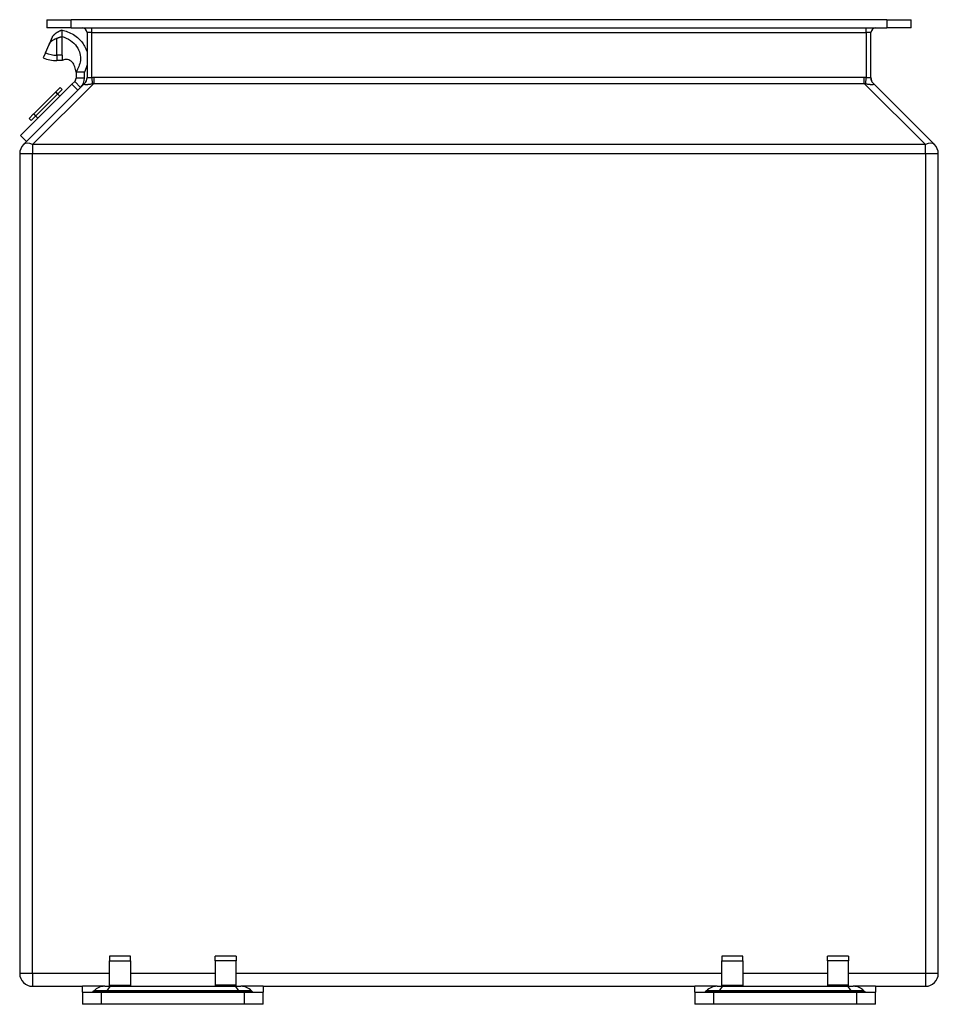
# Model space of a CAD drawing. Header units: inches. Extents: x 4.7 to 53.3, y 4.9 to 37.1.
# Tile 7 of 27: x 4.7 to 10.7, y 30.7 to 37.1. Entities that reach past the tile are written whole.
import ezdxf

# ---------------------------------------------------------------- set-up
doc = ezdxf.new("R2010")
doc.units = ezdxf.units.IN
doc.header["$MEASUREMENT"] = 0
doc.layers.add('Visible Edges(ANSI)', color=7, linetype='Continuous', lineweight=25)
doc.layers.add('Visible Tangent Edges(ANSI)', color=7, linetype='Continuous', lineweight=25)

msp = doc.modelspace()

# ---------------------------------------------------------------- linework, layer by layer
at = {"layer": 'Visible Edges(ANSI)'}
for p, q in [((4.9244, 37.1253), (5.0819, 37.1253)), ((4.9244, 37.1253), (4.9244, 37.0723)), ((10.411, 37.1253), (5.0819, 37.1253)), ((10.411, 37.1253), (10.5684, 37.1253)), ((10.5684, 37.0723), (10.5684, 37.1253)), ((5.0819, 37.0723), (4.9244, 37.0723)), ((5.024, 37.0154), (5.024, 37.0575)), ((5.0819, 37.0723), (10.411, 37.0723)), ((5.1863, 37.0413), (5.1863, 36.7466)), ((10.3065, 36.7466), (10.3065, 37.0413)), ((10.5684, 37.0723), (10.411, 37.0723)), ((4.957, 37.0078), (4.938, 36.9641)), ((5.024, 36.9258), (5.024, 37.0154)), ((4.9142, 36.9094), (4.8999, 36.8764)), ((4.9142, 36.9094), (4.938, 36.9641)), ((5.024, 36.8937), (5.024, 36.9258)), ((5.024, 36.8578), (4.9896, 36.8578)), ((5.024, 36.8937), (5.024, 36.8578)), ((5.1146, 36.7828), (5.1146, 36.744)), ((5.1696, 36.7828), (5.1146, 36.7828)), ((5.1696, 36.744), (5.1696, 36.7828)), ((5.1055, 36.7221), (5.0866, 36.7032)), ((4.7526, 36.3692), (5.0866, 36.7032)), ((5.1708, 36.7097), (4.771, 36.3099)), ((4.9794, 36.6522), (4.8388, 36.5115)), ((4.9794, 36.6522), (4.9815, 36.6543)), ((4.9794, 36.6522), (4.9934, 36.6383)), ((5.01, 36.6828), (4.9815, 36.6543)), ((4.9815, 36.6543), (5.0096, 36.6262)), ((4.9954, 36.6403), (5.024, 36.6689)), ((5.01, 36.6828), (5.024, 36.6689)), ((10.7218, 36.3099), (10.322, 36.7097)), ((4.8527, 36.4976), (4.9934, 36.6383)), ((4.8367, 36.5095), (4.8082, 36.481)), ((4.8082, 36.481), (4.8221, 36.467)), ((4.8221, 36.467), (4.8507, 36.4956)), ((4.8367, 36.5095), (4.8388, 36.5115)), ((4.8367, 36.5095), (4.8648, 36.4814)), ((4.8527, 36.4976), (4.8388, 36.5115)), ((4.7526, 36.3692), (4.7914, 36.3303)), ((4.7464, 36.2505), (4.7464, 30.8973)), ((10.7464, 30.8973), (10.7464, 36.2505)), ((5.3327, 31.0103), (5.3327, 30.9784)), ((5.4707, 31.0103), (5.3327, 31.0103)), ((5.4707, 30.9784), (5.4707, 31.0103)), ((6.0221, 30.9784), (6.0221, 31.0103)), ((6.1601, 31.0103), (6.0221, 31.0103)), ((6.1601, 31.0103), (6.1601, 30.9784)), ((9.3327, 31.0103), (9.3327, 30.9784)), ((9.4707, 31.0103), (9.3327, 31.0103)), ((9.4707, 30.9784), (9.4707, 31.0103)), ((10.0221, 30.9784), (10.0221, 31.0103)), ((10.1601, 31.0103), (10.0221, 31.0103)), ((10.1601, 31.0103), (10.1601, 30.9784)), ((5.3327, 30.8212), (5.3327, 30.9784)), ((5.4707, 30.9784), (5.4707, 30.8212)), ((6.0221, 30.9784), (6.0221, 30.8212)), ((6.1601, 30.8212), (6.1601, 30.9784)), ((9.3327, 30.8212), (9.3327, 30.9784)), ((9.4707, 30.9784), (9.4707, 30.8212)), ((10.0221, 30.9784), (10.0221, 30.8212)), ((10.1601, 30.8212), (10.1601, 30.9784)), ((4.8304, 30.8133), (5.1559, 30.8133)), ((5.3016, 30.8133), (5.1559, 30.8133)), ((5.1559, 30.7743), (5.1559, 30.8133)), ((5.3016, 30.8133), (5.3491, 30.8133)), ((5.3327, 30.8133), (5.3327, 30.8212)), ((5.3491, 30.8133), (6.1437, 30.8133)), ((5.4707, 30.8212), (5.4707, 30.8133)), ((6.0221, 30.8212), (6.0221, 30.8133)), ((6.1437, 30.8133), (6.1912, 30.8133)), ((6.1601, 30.8133), (6.1601, 30.8212)), ((6.337, 30.8133), (6.1912, 30.8133)), ((6.337, 30.8133), (9.1559, 30.8133)), ((6.337, 30.8133), (6.337, 30.7743)), ((9.3016, 30.8133), (9.1559, 30.8133)), ((9.1559, 30.7743), (9.1559, 30.8133)), ((9.3016, 30.8133), (9.3491, 30.8133)), ((9.3327, 30.8133), (9.3327, 30.8212)), ((9.3491, 30.8133), (10.1437, 30.8133)), ((9.4707, 30.8212), (9.4707, 30.8133)), ((10.0221, 30.8212), (10.0221, 30.8133)), ((10.1437, 30.8133), (10.1912, 30.8133)), ((10.1601, 30.8133), (10.1601, 30.8212)), ((10.337, 30.8133), (10.1912, 30.8133)), ((10.337, 30.8133), (10.6624, 30.8133)), ((10.337, 30.8133), (10.337, 30.7743)), ((5.1559, 30.7743), (5.28, 30.7743)), ((5.1559, 30.7743), (5.1559, 30.6956)), ((5.232, 30.7845), (5.2247, 30.7772)), ((5.28, 30.7743), (6.2128, 30.7743)), ((6.2128, 30.7743), (6.337, 30.7743)), ((6.2608, 30.7845), (6.2681, 30.7772)), ((6.337, 30.6956), (6.337, 30.7743)), ((9.1559, 30.7743), (9.28, 30.7743)), ((9.1559, 30.7743), (9.1559, 30.6956)), ((9.232, 30.7845), (9.2247, 30.7772)), ((9.28, 30.7743), (10.2128, 30.7743)), ((10.2128, 30.7743), (10.337, 30.7743)), ((10.2608, 30.7845), (10.2681, 30.7772)), ((10.337, 30.6956), (10.337, 30.7743)), ((5.28, 30.6956), (5.1559, 30.6956)), ((6.2128, 30.6956), (5.28, 30.6956)), ((6.337, 30.6956), (6.2128, 30.6956)), ((9.28, 30.6956), (9.1559, 30.6956)), ((10.2128, 30.6956), (9.28, 30.6956)), ((10.337, 30.6956), (10.2128, 30.6956))]:
    msp.add_line(p, q, dxfattribs=at)
at = {"layer": 'Visible Edges(ANSI)', "flags": 128}
for points in [[(4.9896, 37.0409), (4.9879, 37.0398), (4.9863, 37.0387), (4.9846, 37.0376), (4.983, 37.0365), (4.9813, 37.0354), (4.9797, 37.0342), (4.9781, 37.033), (4.9765, 37.0318), (4.975, 37.0306), (4.9734, 37.0293), (4.9719, 37.028), (4.9704, 37.0266), (4.969, 37.0252), (4.9676, 37.0238), (4.9663, 37.0223), (4.965, 37.0208), (4.9638, 37.0193), (4.9627, 37.0178), (4.9616, 37.0162), (4.9605, 37.0146), (4.9596, 37.0129), (4.9587, 37.0112), (4.9578, 37.0095), (4.957, 37.0078)], [(5.024, 37.0575), (5.0224, 37.0569), (5.0208, 37.0564), (5.0193, 37.0558), (5.0177, 37.0552), (5.0162, 37.0546), (5.0147, 37.054), (5.0132, 37.0533), (5.0117, 37.0527), (5.0102, 37.052), (5.0088, 37.0514), (5.0073, 37.0507), (5.0059, 37.05), (5.0044, 37.0493), (5.003, 37.0486), (5.0016, 37.0479), (5.0002, 37.0471), (4.9988, 37.0464), (4.9975, 37.0456), (4.9961, 37.0449), (4.9948, 37.0441), (4.9935, 37.0433), (4.9921, 37.0425), (4.9909, 37.0417), (4.9896, 37.0409)], [(5.024, 37.0575), (5.0319, 37.0553), (5.0408, 37.0527), (5.0501, 37.0497), (5.0597, 37.0463), (5.0695, 37.0424), (5.0793, 37.0381), (5.0889, 37.0332), (5.0983, 37.0278), (5.1072, 37.0221), (5.1157, 37.0161), (5.1237, 37.0098), (5.131, 37.0033), (5.1378, 36.9966), (5.1442, 36.9897), (5.1503, 36.9825), (5.1559, 36.9751), (5.1612, 36.9675), (5.166, 36.9598), (5.1704, 36.952), (5.1744, 36.944), (5.1781, 36.9359), (5.1812, 36.9277), (5.184, 36.9195), (5.1863, 36.9113)], [(4.938, 36.9641), (4.9392, 36.9665), (4.9404, 36.9689), (4.9418, 36.9712), (4.9433, 36.9735), (4.9449, 36.9756), (4.9466, 36.9777), (4.9484, 36.9797), (4.9502, 36.9816), (4.9522, 36.9834), (4.9543, 36.9852), (4.9564, 36.9869), (4.9586, 36.9885), (4.9608, 36.9901), (4.9632, 36.9916), (4.9656, 36.993), (4.968, 36.9944), (4.9706, 36.9958), (4.9731, 36.9971), (4.9758, 36.9984), (4.9784, 36.9997), (4.9812, 37.0009), (4.9839, 37.0022), (4.9867, 37.0034), (4.9896, 37.0046)], [(4.9896, 37.0046), (4.9909, 37.0052), (4.9923, 37.0057), (4.9936, 37.0063), (4.995, 37.0068), (4.9964, 37.0073), (4.9977, 37.0079), (4.9991, 37.0084), (5.0005, 37.0089), (5.0019, 37.0093), (5.0034, 37.0098), (5.0048, 37.0103), (5.0062, 37.0107), (5.0077, 37.0112), (5.0091, 37.0116), (5.0106, 37.012), (5.012, 37.0124), (5.0135, 37.0128), (5.015, 37.0132), (5.0165, 37.0136), (5.0179, 37.014), (5.0194, 37.0144), (5.0209, 37.0147), (5.0225, 37.015), (5.024, 37.0154)], [(5.024, 37.0154), (5.0367, 37.0107), (5.0504, 37.0049), (5.0642, 36.9981), (5.0775, 36.9901), (5.0897, 36.9811), (5.1007, 36.9714), (5.1101, 36.9612), (5.1183, 36.9504), (5.1254, 36.9393), (5.1313, 36.9279), (5.1361, 36.9163), (5.1397, 36.9046), (5.1422, 36.893), (5.1436, 36.8815), (5.144, 36.8702), (5.1433, 36.8593), (5.1417, 36.8488), (5.1391, 36.8388), (5.1358, 36.8292), (5.1317, 36.82), (5.1274, 36.8109), (5.1231, 36.8016), (5.1189, 36.7922), (5.1146, 36.7828)], [(5.1146, 36.7828), (5.1059, 36.8176), (5.1032, 36.8261), (5.0996, 36.8343), (5.0948, 36.8419), (5.0889, 36.8487), (5.0822, 36.8545), (5.0747, 36.8595), (5.0666, 36.8632), (5.0579, 36.8655), (5.049, 36.8662), (5.0404, 36.8645), (5.024, 36.8578)], [(5.1863, 36.8276), (5.1857, 36.8254), (5.185, 36.8233), (5.1843, 36.8212), (5.1836, 36.8191), (5.1829, 36.817), (5.1822, 36.8149), (5.1815, 36.8129), (5.1808, 36.811), (5.1801, 36.8092), (5.1794, 36.8075), (5.1787, 36.8057), (5.178, 36.8039), (5.1773, 36.8022), (5.1766, 36.8004), (5.1759, 36.7987), (5.1752, 36.7969), (5.1745, 36.7951), (5.1738, 36.7934), (5.1731, 36.7916), (5.1724, 36.7899), (5.1717, 36.7881), (5.171, 36.7863), (5.1703, 36.7846), (5.1696, 36.7828)]]:
    msp.add_lwpolyline(points, dxfattribs=at)
at = {"layer": 'Visible Edges(ANSI)'}
for centre, radius, start, end in [((5.1553, 37.0413), 0.031, 0, 90), ((10.3375, 37.0413), 0.031, 90, 180), ((4.9896, 37.0827), 0.2249, 246.49978, 270), ((5.0836, 36.744), 0.031, 315, 0), ((5.0836, 36.744), 0.086, 315, 0), ((5.1333, 36.7471), 0.053, 315, 0), ((10.3595, 36.7471), 0.053, 180, 225), ((4.8304, 36.2505), 0.084, 135, 180), ((10.6624, 36.2505), 0.084, 0, 45), ((4.8304, 30.8973), 0.084, 180, 270), ((10.6624, 30.8973), 0.084, 270, 0), ((5.3016, 30.7149), 0.0984, 90, 135), ((6.1912, 30.7149), 0.0984, 45, 90), ((9.3016, 30.7149), 0.0984, 90, 135), ((10.1912, 30.7149), 0.0984, 45, 90), ((5.2178, 30.7841), 0.00984, 270, 315), ((6.275, 30.7841), 0.00984, 225, 270), ((9.2178, 30.7841), 0.00984, 270, 315), ((10.275, 30.7841), 0.00984, 225, 270)]:
    msp.add_arc(centre, radius, start, end, dxfattribs=at)
at = {"layer": 'Visible Tangent Edges(ANSI)'}
for p, q in [((5.0819, 37.0723), (5.0819, 37.1253)), ((10.411, 37.1253), (10.411, 37.0723)), ((5.2173, 37.0413), (5.1863, 37.0413)), ((5.2173, 37.0413), (5.2173, 37.0723)), ((5.2173, 37.0413), (10.2755, 37.0413)), ((5.2173, 36.7466), (5.2173, 37.0413)), ((10.2755, 37.0413), (10.2755, 37.0723)), ((10.3065, 37.0413), (10.2755, 37.0413)), ((10.2755, 37.0413), (10.2755, 36.7466)), ((4.9896, 36.8937), (4.9896, 37.0046)), ((4.9896, 36.8937), (4.9896, 36.8578)), ((5.024, 36.8937), (4.9896, 36.8937)), ((5.1444, 36.6832), (5.1055, 36.7221)), ((5.1696, 36.744), (5.1146, 36.744)), ((5.2173, 36.7466), (5.2206, 36.7076)), ((10.2626, 36.7471), (5.2302, 36.7471)), ((5.2302, 36.7471), (5.2302, 36.7097)), ((10.2626, 36.7097), (10.2626, 36.7471)), ((10.2722, 36.7076), (10.2755, 36.7466)), ((4.8304, 36.3099), (5.2302, 36.7097)), ((5.1255, 36.6644), (5.0866, 36.7032)), ((5.2302, 36.7097), (10.2626, 36.7097)), ((10.2626, 36.7097), (10.6624, 36.3099)), ((4.8304, 36.3099), (4.8304, 36.2505)), ((10.6624, 36.3099), (4.8304, 36.3099)), ((10.6624, 36.2505), (10.6624, 36.3099)), ((4.7464, 36.2505), (4.8304, 36.2505)), ((4.8304, 30.8973), (4.8304, 36.2505)), ((4.8304, 36.2505), (10.6624, 36.2505)), ((10.6624, 36.2505), (10.7464, 36.2505)), ((10.6624, 36.2505), (10.6624, 30.8973)), ((5.3327, 30.9784), (5.4707, 30.9784)), ((6.1601, 30.9784), (6.0221, 30.9784)), ((9.3327, 30.9784), (9.4707, 30.9784)), ((10.1601, 30.9784), (10.0221, 30.9784)), ((4.8304, 30.8973), (4.7464, 30.8973)), ((4.8304, 30.8973), (4.8304, 30.8133)), ((5.3327, 30.8973), (4.8304, 30.8973)), ((6.0221, 30.8973), (5.4707, 30.8973)), ((9.3327, 30.8973), (6.1601, 30.8973)), ((10.0221, 30.8973), (9.4707, 30.8973)), ((10.6624, 30.8973), (10.1601, 30.8973)), ((10.7464, 30.8973), (10.6624, 30.8973)), ((10.6624, 30.8973), (10.6624, 30.8133)), ((5.3327, 30.8212), (5.4707, 30.8212)), ((6.1601, 30.8212), (6.0221, 30.8212)), ((9.3327, 30.8212), (9.4707, 30.8212)), ((10.1601, 30.8212), (10.0221, 30.8212)), ((5.2247, 30.7772), (5.3126, 30.7772)), ((5.3161, 30.7845), (5.232, 30.7845)), ((5.28, 30.6956), (5.28, 30.7743)), ((5.3161, 30.7845), (5.3126, 30.7772)), ((5.3126, 30.7772), (6.1802, 30.7772)), ((6.1767, 30.7845), (5.3161, 30.7845)), ((6.2608, 30.7845), (6.1767, 30.7845)), ((6.1767, 30.7845), (6.1802, 30.7772)), ((6.1802, 30.7772), (6.2681, 30.7772)), ((6.2128, 30.7743), (6.2128, 30.6956)), ((9.2247, 30.7772), (9.3126, 30.7772)), ((9.3161, 30.7845), (9.232, 30.7845)), ((9.28, 30.6956), (9.28, 30.7743)), ((9.3161, 30.7845), (9.3126, 30.7772)), ((9.3126, 30.7772), (10.1802, 30.7772)), ((10.1767, 30.7845), (9.3161, 30.7845)), ((10.2608, 30.7845), (10.1767, 30.7845)), ((10.1767, 30.7845), (10.1802, 30.7772)), ((10.1802, 30.7772), (10.2681, 30.7772)), ((10.2128, 30.7743), (10.2128, 30.6956))]:
    msp.add_line(p, q, dxfattribs=at)
at = {"layer": 'Visible Tangent Edges(ANSI)', "flags": 128}
for points in [[(5.2173, 36.7466), (5.2153, 36.7462), (5.2133, 36.7459), (5.2113, 36.7458), (5.2093, 36.7457), (5.2074, 36.7456), (5.2055, 36.7456), (5.2036, 36.7456), (5.2018, 36.7457), (5.2001, 36.7457), (5.1985, 36.7457), (5.1969, 36.7458), (5.1954, 36.7458), (5.194, 36.7458), (5.1927, 36.7457), (5.1916, 36.7457), (5.1905, 36.7457), (5.1895, 36.7456), (5.1887, 36.7456), (5.188, 36.7456), (5.1874, 36.7456), (5.1869, 36.7457), (5.1866, 36.7459), (5.1864, 36.7462), (5.1863, 36.7466)], [(10.2755, 36.7466), (10.2749, 36.7466), (10.2744, 36.7467), (10.2739, 36.7467), (10.2733, 36.7467), (10.2728, 36.7468), (10.2723, 36.7468), (10.2717, 36.7469), (10.2712, 36.7469), (10.2706, 36.7469), (10.2701, 36.7469), (10.2696, 36.747), (10.269, 36.747), (10.2685, 36.747), (10.268, 36.747), (10.2674, 36.7471), (10.2669, 36.7471), (10.2664, 36.7471), (10.2658, 36.7471), (10.2653, 36.7471), (10.2647, 36.7471), (10.2642, 36.7471), (10.2637, 36.7471), (10.2631, 36.7471), (10.2626, 36.7471)], [(10.3065, 36.7466), (10.3064, 36.7462), (10.3062, 36.7459), (10.3059, 36.7458), (10.3054, 36.7457), (10.3048, 36.7456), (10.3041, 36.7456), (10.3033, 36.7456), (10.3023, 36.7457), (10.3012, 36.7457), (10.3001, 36.7457), (10.2988, 36.7458), (10.2974, 36.7458), (10.2959, 36.7458), (10.2943, 36.7457), (10.2927, 36.7457), (10.291, 36.7457), (10.2892, 36.7456), (10.2873, 36.7456), (10.2854, 36.7456), (10.2835, 36.7457), (10.2815, 36.7458), (10.2795, 36.7459), (10.2775, 36.7462), (10.2755, 36.7466)], [(10.3237, 36.7076), (10.3224, 36.7088), (10.3211, 36.7101), (10.3199, 36.7115), (10.3187, 36.7129), (10.3175, 36.7143), (10.3164, 36.7158), (10.3154, 36.7173), (10.3144, 36.7188), (10.3135, 36.7204), (10.3126, 36.722), (10.3117, 36.7236), (10.311, 36.7253), (10.3103, 36.727), (10.3096, 36.7287), (10.309, 36.7304), (10.3085, 36.7322), (10.308, 36.7339), (10.3076, 36.7357), (10.3073, 36.7375), (10.307, 36.7393), (10.3068, 36.7411), (10.3066, 36.7429), (10.3065, 36.7448), (10.3065, 36.7466)], [(5.1691, 36.7076), (5.1685, 36.7066), (5.1681, 36.7058), (5.1681, 36.7051), (5.1683, 36.7044), (5.1688, 36.7039), (5.1696, 36.7035), (5.1706, 36.7032), (5.1719, 36.7029), (5.1735, 36.7027), (5.1753, 36.7026), (5.1773, 36.7025), (5.1796, 36.7025), (5.1821, 36.7025), (5.1848, 36.7026), (5.1877, 36.7027), (5.1908, 36.7029), (5.194, 36.7032), (5.1974, 36.7035), (5.201, 36.704), (5.2047, 36.7045), (5.2085, 36.7051), (5.2125, 36.7058), (5.2165, 36.7066), (5.2206, 36.7076)], [(10.2626, 36.7097), (10.263, 36.7096), (10.2634, 36.7095), (10.2638, 36.7094), (10.2642, 36.7094), (10.2646, 36.7093), (10.265, 36.7092), (10.2654, 36.7091), (10.2658, 36.7091), (10.2662, 36.709), (10.2666, 36.7089), (10.267, 36.7088), (10.2674, 36.7087), (10.2678, 36.7086), (10.2682, 36.7085), (10.2686, 36.7085), (10.269, 36.7084), (10.2694, 36.7083), (10.2698, 36.7082), (10.2702, 36.7081), (10.2706, 36.708), (10.271, 36.7079), (10.2714, 36.7078), (10.2718, 36.7077), (10.2722, 36.7076)], [(10.2722, 36.7076), (10.2763, 36.7066), (10.2803, 36.7058), (10.2843, 36.7051), (10.2881, 36.7045), (10.2918, 36.704), (10.2954, 36.7036), (10.2988, 36.7032), (10.302, 36.7029), (10.3051, 36.7027), (10.308, 36.7026), (10.3107, 36.7025), (10.3132, 36.7025), (10.3155, 36.7025), (10.3175, 36.7026), (10.3193, 36.7027), (10.3209, 36.7029), (10.3222, 36.7032), (10.3233, 36.7035), (10.324, 36.704), (10.3245, 36.7045), (10.3248, 36.7051), (10.3247, 36.7058), (10.3244, 36.7066), (10.3237, 36.7076)], [(10.3237, 36.7076), (10.3237, 36.7077), (10.3236, 36.7078), (10.3235, 36.7079), (10.3234, 36.708), (10.3234, 36.7081), (10.3233, 36.7082), (10.3232, 36.7083), (10.3231, 36.7084), (10.3231, 36.7085), (10.323, 36.7085), (10.3229, 36.7086), (10.3228, 36.7087), (10.3228, 36.7088), (10.3227, 36.7089), (10.3226, 36.709), (10.3226, 36.7091), (10.3225, 36.7091), (10.3224, 36.7092), (10.3223, 36.7093), (10.3223, 36.7094), (10.3222, 36.7094), (10.3221, 36.7095), (10.3221, 36.7096), (10.322, 36.7097)]]:
    msp.add_lwpolyline(points, dxfattribs=at)
at = {"layer": 'Visible Tangent Edges(ANSI)'}
msp.add_arc((4.9896, 37.0827), 0.189, 246.49978, 270, dxfattribs=at)
for centre, major_axis, ratio, start_param, end_param in [((5.1333, 36.7466), (0.053, 0), 0.996546, 5.452613, 6.283185), ((5.1333, 36.5534), (0.1678, 0.1678), 0.57735, 0.523599, 0.598764), ((5.1333, 36.5534), (0.0405, 0.1577), 0.09695, 0.162466, 0.237631), ((5.1333, 36.5534), (0.1462, 0.1462), 0.406403, 0.523599, 0.598764), ((4.8304, 36.2505), (-0.0594, 0.0594), 0.57735, 5.235988, 6.283185), ((10.6624, 36.2505), (0.0594, 0.0594), 0.57735, 0, 1.047198), ((5.3491, 30.7149), (0, 0.0984), 0.473999, 0, 0.785398), ((6.1437, 30.7149), (0, 0.0984), 0.473999, 5.497787, 6.283185), ((9.3491, 30.7149), (0, 0.0984), 0.473999, 0, 0.785398), ((10.1437, 30.7149), (0, 0.0984), 0.473999, 5.497787, 6.283185), ((5.3093, 30.7841), (0, -0.00984), 0.473999, 0, 0.785398), ((6.1835, 30.7841), (0, -0.00984), 0.473999, 5.497787, 6.283185), ((9.3093, 30.7841), (0, -0.00984), 0.473999, 0, 0.785398), ((10.1835, 30.7841), (0, -0.00984), 0.473999, 5.497787, 6.283185)]:
    msp.add_ellipse(centre, major_axis=major_axis, ratio=ratio, start_param=start_param, end_param=end_param, dxfattribs=at)

doc.saveas('drawing.dxf')
